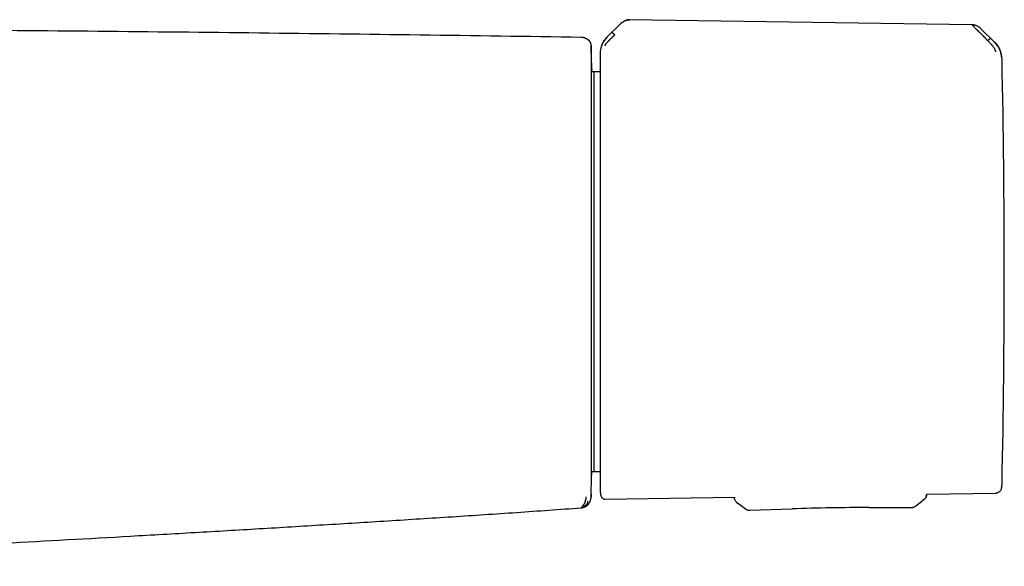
# Model space of a CAD drawing. Header units: millimetres. Extents: x 8 to 955, y 12 to 2039.
# Tile 60 of 116: x 590 to 688, y 1087 to 1142. Entities that reach past the tile are written whole.
import ezdxf

# ---------------------------------------------------------------- set-up
doc = ezdxf.new("R2010")
doc.units = ezdxf.units.MM

msp = doc.modelspace()

# ---------------------------------------------------------------- linework, layer by layer
at = {"color": 7, "linetype": 'Continuous', "lineweight": 30}
for p, q in [((649.67, 1141.281), (648.347, 1139.979)), ((684.858, 1141.185), (650.595, 1141.706)), ((687.108, 1139.435), (685.69, 1140.843)), ((646.729, 1139.119), (646.734, 1139.074)), ((646.732, 1139.17), (646.732, 1139.162)), ((686.262, 1139.769), (686.414, 1139.617)), ((647.624, 1138.287), (647.624, 1138.273)), ((647.008, 1136.504), (646.77, 1136.502)), ((647.624, 1136.494), (647.008, 1136.504)), ((647.008, 1136.504), (647.008, 1096.522)), ((646.771, 1096.524), (647.008, 1096.522)), ((647.008, 1096.522), (647.624, 1096.533)), ((648.11, 1093.773), (661.073, 1093.973)), ((661.073, 1093.973), (661.076, 1093.846)), ((661.076, 1093.846), (661.076, 1093.846)), ((680.262, 1094.044), (680.28, 1094.181)), ((680.279, 1094.269), (687.209, 1094.375)), ((680.279, 1094.269), (680.28, 1094.181)), ((680.28, 1094.181), (680.28, 1094.181)), ((645.717, 1092.896), (645.717, 1092.895)), ((661.277, 1093.457), (661.277, 1093.457)), ((662.614, 1092.653), (666.847, 1092.792)), ((662.614, 1092.654), (662.614, 1092.654)), ((674.55, 1092.926), (678.784, 1092.935)), ((678.784, 1092.936), (678.784, 1092.936)), ((679.221, 1093.09), (679.221, 1093.09)), ((609.533, 1090.391), (609.533, 1090.392)), ((609.533, 1090.391), (609.533, 1090.392)), ((609.533, 1090.392), (609.533, 1090.391)), ((609.533, 1090.391), (609.533, 1090.392)), ((609.533, 1090.391), (609.533, 1090.391)), ((609.533, 1090.391), (609.533, 1090.391)), ((609.533, 1090.391), (609.533, 1090.391))]:
    msp.add_line(p, q, dxfattribs=at)
at = {"color": 7, "linetype": 'Continuous', "lineweight": 30, "flags": 128}
for points in [[(679.223, 1093.088), (679.648, 1093.429), (680.093, 1093.786)], [(661.277, 1093.457), (661.733, 1093.117), (662.17, 1092.79)]]:
    msp.add_lwpolyline(points, dxfattribs=at)
at = {"color": 7, "linetype": 'Continuous', "lineweight": 30}
for centre, radius, start, end in [((-353.017, 1116.77), 1000, 1.180569, 1.27799), ((685.364, 1137.699), 2.478, 1.21697, 45.17575), ((-311.933, 1116.513), 1000, 0, 1.21695), ((-311.933, 1116.513), 1000, 358.783061, 0), ((-353.017, 1116.77), 1000, 358.723496, 358.820929), ((685.364, 1095.328), 2.478, 349.46198, 352.48465), ((685.365, 1095.328), 2.478, 355.23778, 358.78307), ((675.061, 842.927), 250, 90.11714, 91.88286)]:
    msp.add_arc(centre, radius, start, end, dxfattribs=at)
for points, knots in [([(645.729, 1139.938), (640.357, 1140.017), (629.612, 1140.174), (613.494, 1140.371), (597.376, 1140.541), (581.258, 1140.679), (565.139, 1140.787), (549.021, 1140.864), (532.902, 1140.913), (522.156, 1140.919), (516.783, 1140.922)], [0, 0, 0, 0, 0.125002, 0.250002, 0.375001, 0.5, 0.624999, 0.749998, 0.874998, 1, 1, 1, 1]), ([(649.672, 1141.283), (649.718, 1141.325), (649.807, 1141.408), (649.953, 1141.512), (650.094, 1141.588), (650.226, 1141.642), (650.347, 1141.676), (650.471, 1141.697), (650.554, 1141.699), (650.596, 1141.699)], [0, 0, 0, 0, 0.17829, 0.350569, 0.517442, 0.639739, 0.760301, 0.88002, 1, 1, 1, 1]), ([(650.595, 1141.707), (650.558, 1141.706), (650.49, 1141.705), (650.397, 1141.691), (650.309, 1141.672), (650.217, 1141.643), (650.098, 1141.594), (649.962, 1141.519), (649.813, 1141.414), (649.721, 1141.328), (649.674, 1141.285)], [0, 0, 0, 0, 0.106785, 0.196238, 0.268908, 0.366793, 0.475206, 0.637788, 0.813995, 1, 1, 1, 1]), ([(685.689, 1140.844), (685.662, 1140.87), (685.603, 1140.925), (685.497, 1141.001), (685.381, 1141.066), (685.258, 1141.117), (685.133, 1141.155), (684.997, 1141.181), (684.902, 1141.186), (684.853, 1141.188)], [0, 0, 0, 0, 0.1209383, 0.2611746, 0.4201171, 0.5512572, 0.6921375, 0.8420701, 1, 1, 1, 1]), ([(686.262, 1139.769), (686.262, 1139.769), (686.261, 1139.77), (686.258, 1139.773), (686.248, 1139.782), (686.228, 1139.803), (686.192, 1139.838), (686.153, 1139.877), (686.113, 1139.917), (686.075, 1139.956), (686.032, 1139.999), (685.985, 1140.046), (685.934, 1140.098), (685.878, 1140.154), (685.792, 1140.24), (685.684, 1140.349), (685.588, 1140.444), (685.53, 1140.502), (685.503, 1140.529), (685.477, 1140.555), (685.452, 1140.58), (685.428, 1140.603), (685.361, 1140.669), (685.259, 1140.773), (685.134, 1140.899), (685.039, 1140.995), (684.97, 1141.064), (684.92, 1141.113), (684.882, 1141.15), (684.866, 1141.165), (684.859, 1141.172)], [0, 0, 0, 0, 0.000168, 0.001366, 0.004586, 0.016605, 0.036113, 0.063204, 0.082136, 0.103612, 0.127662, 0.154317, 0.183611, 0.215579, 0.250252, 0.332132, 0.404775, 0.422232, 0.439026, 0.455153, 0.47061, 0.485392, 0.499498, 0.598565, 0.690493, 0.775228, 0.835884, 0.893461, 0.948097, 1, 1, 1, 1]), ([(646.12, 1139.851), (646.118, 1139.852), (646.078, 1139.875), (645.991, 1139.9), (645.863, 1139.931), (645.774, 1139.936), (645.729, 1139.938)], [0, 0, 0, 0, 0.019748, 0.342141, 0.668205, 1, 1, 1, 1]), ([(646.732, 1139.171), (646.73, 1139.189), (646.728, 1139.224), (646.719, 1139.274), (646.707, 1139.319), (646.694, 1139.359), (646.681, 1139.392), (646.668, 1139.42), (646.657, 1139.441), (646.649, 1139.456), (646.642, 1139.466), (646.636, 1139.477), (646.63, 1139.487), (646.623, 1139.497), (646.615, 1139.509), (646.603, 1139.525), (646.59, 1139.542), (646.577, 1139.558), (646.565, 1139.572), (646.552, 1139.586), (646.539, 1139.599), (646.524, 1139.613), (646.509, 1139.627), (646.494, 1139.64), (646.478, 1139.654), (646.461, 1139.667), (646.421, 1139.697), (646.381, 1139.723), (646.342, 1139.745), (646.328, 1139.753), (646.314, 1139.761), (646.299, 1139.769), (646.283, 1139.778), (646.265, 1139.786), (646.247, 1139.795), (646.227, 1139.805), (646.206, 1139.815), (646.183, 1139.825), (646.159, 1139.835), (646.133, 1139.846), (646.108, 1139.856), (646.09, 1139.863), (646.082, 1139.866)], [0, 0, 0, 0, 0.023518, 0.045561, 0.066124, 0.085205, 0.102804, 0.118919, 0.13355, 0.14566, 0.156881, 0.167849, 0.178578, 0.189068, 0.199319, 0.220479, 0.24054, 0.259502, 0.277365, 0.294128, 0.314587, 0.3361, 0.358832, 0.382786, 0.407959, 0.434353, 0.461723, 0.599361, 0.621097, 0.642863, 0.664926, 0.688433, 0.713517, 0.740177, 0.768415, 0.798229, 0.829619, 0.862586, 0.896499, 0.931932, 0.968887, 1, 1, 1, 1]), ([(648.337, 1139.99), (648.277, 1139.927), (648.163, 1139.807), (648.024, 1139.617), (647.915, 1139.436), (647.834, 1139.271), (647.774, 1139.125), (647.733, 1139.002), (647.704, 1138.903), (647.683, 1138.814), (647.663, 1138.718), (647.644, 1138.599), (647.628, 1138.452), (647.626, 1138.345), (647.624, 1138.287)], [0, 0, 0, 0, 0.134207, 0.256496, 0.365794, 0.461398, 0.542911, 0.61016, 0.663118, 0.703221, 0.751995, 0.817644, 0.900402, 1, 1, 1, 1]), ([(647.724, 1138.819), (647.725, 1138.832), (647.727, 1138.858), (647.742, 1138.933), (647.768, 1139.038), (647.818, 1139.177), (647.879, 1139.324), (647.936, 1139.459), (648.017, 1139.595), (648.153, 1139.765), (648.28, 1139.892), (648.345, 1139.956)], [0, 0, 0, 0, 0.1249802, 0.2499743, 0.3751291, 0.4994996, 0.6267106, 0.6919867, 0.7543497, 0.8759121, 1, 1, 1, 1]), ([(649.089, 1140.196), (649.089, 1140.196), (649.086, 1140.194), (649.078, 1140.187), (649.06, 1140.171), (649.032, 1140.143), (649.001, 1140.113), (648.97, 1140.082), (648.94, 1140.052), (648.906, 1140.019), (648.869, 1139.982), (648.829, 1139.942), (648.785, 1139.898), (648.733, 1139.847), (648.676, 1139.79), (648.616, 1139.73), (648.56, 1139.674), (648.509, 1139.621), (648.461, 1139.573), (648.403, 1139.513), (648.338, 1139.444), (648.272, 1139.37), (648.218, 1139.306), (648.176, 1139.249), (648.145, 1139.199), (648.124, 1139.155), (648.112, 1139.119), (648.111, 1139.105), (648.11, 1139.098)], [0, 0, 0, 0, 0.000491, 0.00471, 0.016802, 0.036352, 0.063454, 0.082377, 0.103832, 0.127843, 0.154436, 0.183637, 0.215468, 0.24995, 0.297273, 0.342373, 0.385212, 0.425761, 0.464008, 0.499949, 0.569696, 0.63479, 0.695351, 0.751727, 0.809514, 0.868827, 0.931234, 1, 1, 1, 1]), ([(648.82, 1140.422), (648.822, 1140.421), (648.828, 1140.421), (648.847, 1140.411), (648.871, 1140.393), (648.903, 1140.368), (648.941, 1140.336), (648.985, 1140.296), (649.035, 1140.25), (649.071, 1140.214), (649.089, 1140.196)], [0, 0, 0, 0, 0.13159, 0.266336, 0.400877, 0.532059, 0.6574, 0.775759, 0.888356, 1, 1, 1, 1]), ([(686.414, 1139.617), (686.432, 1139.634), (686.468, 1139.669), (686.516, 1139.715), (686.559, 1139.753), (686.596, 1139.785), (686.627, 1139.809), (686.651, 1139.827), (686.669, 1139.837), (686.675, 1139.838), (686.678, 1139.838)], [0, 0, 0, 0, 0.111205, 0.223375, 0.341492, 0.466821, 0.598192, 0.733051, 0.86815, 1, 1, 1, 1]), ([(646.731, 1139.119), (646.73, 1139.136), (646.73, 1139.169), (646.729, 1139.191), (646.729, 1139.203), (646.729, 1139.207), (646.729, 1139.209)], [0, 0, 0, 0, 0.250078, 0.500086, 0.75006, 1, 1, 1, 1]), ([(646.734, 1139.074), (646.734, 1139.065), (646.734, 1139.048), (646.735, 1139.012), (646.735, 1138.976), (646.735, 1138.947), (646.735, 1138.927), (646.735, 1138.906), (646.735, 1138.883), (646.735, 1138.861), (646.735, 1138.841), (646.735, 1138.82), (646.735, 1138.795), (646.735, 1138.765), (646.735, 1138.732), (646.735, 1138.699), (646.735, 1138.67), (646.735, 1138.644), (646.735, 1138.62), (646.735, 1138.595), (646.735, 1138.569), (646.735, 1138.534), (646.735, 1138.49), (646.735, 1138.436), (646.735, 1138.394), (646.735, 1138.366), (646.735, 1138.351), (646.735, 1138.337), (646.735, 1138.322), (646.735, 1138.308), (646.735, 1138.295), (646.735, 1138.281), (646.735, 1138.236), (646.735, 1138.19), (646.735, 1138.149)], [0, 0, 0, 0, 0.085205, 0.173637, 0.265319, 0.296927, 0.328908, 0.361262, 0.393991, 0.427095, 0.451959, 0.474019, 0.506386, 0.540486, 0.57632, 0.612351, 0.640021, 0.661763, 0.683507, 0.705253, 0.727, 0.748748, 0.791387, 0.830564, 0.866278, 0.87614, 0.885701, 0.894962, 0.903922, 0.912581, 0.920939, 0.928997, 0.936754, 1, 1, 1, 1]), ([(687.209, 1138.486), (687.209, 1138.493), (687.208, 1138.507), (687.203, 1138.538), (687.197, 1138.567), (687.191, 1138.589), (687.184, 1138.613), (687.173, 1138.65), (687.153, 1138.703), (687.119, 1138.776), (687.078, 1138.852), (687.025, 1138.932), (686.961, 1139.017), (686.906, 1139.086), (686.865, 1139.135), (686.843, 1139.161), (686.82, 1139.188), (686.796, 1139.216), (686.771, 1139.243), (686.738, 1139.281), (686.688, 1139.334), (686.616, 1139.41), (686.523, 1139.507), (686.453, 1139.578), (686.414, 1139.617)], [0, 0, 0, 0, 0.069029, 0.134234, 0.165139, 0.194797, 0.223151, 0.25016, 0.316417, 0.37991, 0.440884, 0.499499, 0.563069, 0.631475, 0.65021, 0.669285, 0.6887, 0.708455, 0.728549, 0.74898, 0.789411, 0.844999, 0.915392, 1, 1, 1, 1]), ([(687.8, 1137.991), (687.8, 1138.004), (687.8, 1138.029), (687.794, 1138.088), (687.782, 1138.164), (687.758, 1138.283), (687.718, 1138.432), (687.661, 1138.593), (687.59, 1138.753), (687.498, 1138.934), (687.383, 1139.116), (687.249, 1139.269), (687.16, 1139.356), (687.119, 1139.398), (687.106, 1139.411), (687.101, 1139.415), (687.1, 1139.417)], [0, 0, 0, 0, 0.117772, 0.228252, 0.33124, 0.427014, 0.515099, 0.595624, 0.669421, 0.735797, 0.846044, 0.926768, 0.978141, 0.992758, 0.997301, 1, 1, 1, 1]), ([(687.152, 1139.415), (687.145, 1139.421), (687.131, 1139.433), (687.118, 1139.433), (687.111, 1139.433)], [0, 0, 0, 0, 0.497546, 1, 1, 1, 1]), ([(687.281, 1139.263), (687.278, 1139.267), (687.254, 1139.299), (687.211, 1139.351), (687.172, 1139.392), (687.152, 1139.415)], [0, 0, 0, 0, 0.065709, 0.500974, 1, 1, 1, 1]), ([(647.624, 1138.273), (647.624, 1138.262), (647.624, 1138.239), (647.624, 1138.175), (647.624, 1138.088), (647.624, 1137.974), (647.624, 1137.834), (647.624, 1137.671), (647.624, 1137.484), (647.624, 1137.277), (647.624, 1137.044), (647.624, 1136.786), (647.624, 1136.497), (647.624, 1136.176), (647.624, 1135.819), (647.624, 1135.434), (647.624, 1135.022), (647.624, 1134.582), (647.624, 1134.124), (647.624, 1133.651), (647.624, 1133.165), (647.624, 1132.658), (647.624, 1132.129), (647.624, 1131.57), (647.624, 1130.979), (647.624, 1130.357), (647.624, 1129.717), (647.624, 1129.06), (647.624, 1128.388), (647.624, 1127.715), (647.624, 1127.043), (647.624, 1126.375), (647.624, 1125.7), (647.624, 1125.017), (647.624, 1124.315), (647.624, 1123.595), (647.624, 1122.859), (647.624, 1122.121), (647.624, 1121.382), (647.624, 1120.645), (647.624, 1119.925), (647.624, 1119.222), (647.624, 1118.539), (647.624, 1117.861), (647.624, 1117.189), (647.624, 1116.741), (647.624, 1116.517)], [0, 0, 0, 0, 0.021627, 0.043251, 0.065104, 0.087403, 0.10971, 0.132416, 0.154017, 0.175632, 0.197664, 0.219767, 0.241889, 0.265775, 0.289658, 0.313667, 0.337882, 0.362106, 0.386478, 0.409515, 0.432566, 0.455692, 0.478821, 0.50197, 0.52648, 0.550986, 0.575463, 0.599818, 0.624181, 0.648379, 0.671088, 0.693811, 0.71623, 0.738581, 0.760951, 0.78418, 0.807408, 0.83047, 0.853127, 0.875793, 0.898051, 0.918809, 0.93958, 0.959792, 0.97989, 1, 1, 1, 1]), ([(646.771, 1096.193), (646.771, 1096.193), (646.771, 1096.194), (646.771, 1096.198), (646.771, 1096.205), (646.771, 1096.218), (646.771, 1096.238), (646.771, 1096.265), (646.771, 1096.298), (646.771, 1096.338), (646.771, 1096.382), (646.771, 1096.435), (646.771, 1096.498), (646.771, 1096.567), (646.771, 1096.64), (646.771, 1096.737), (646.771, 1096.865), (646.771, 1097.034), (646.771, 1097.211), (646.771, 1097.394), (646.771, 1097.579), (646.771, 1097.76), (646.771, 1097.939), (646.771, 1098.124), (646.771, 1098.327), (646.771, 1098.551), (646.771, 1098.805), (646.771, 1099.094), (646.771, 1099.336), (646.771, 1099.509), (646.771, 1099.604), (646.771, 1099.708), (646.771, 1099.82), (646.771, 1099.936), (646.771, 1100.113), (646.771, 1100.35), (646.771, 1100.646), (646.771, 1100.927), (646.771, 1101.193), (646.771, 1101.425), (646.77, 1101.625), (646.77, 1101.794), (646.77, 1101.949), (646.77, 1102.091), (646.77, 1102.232), (646.77, 1102.385), (646.77, 1102.561), (646.77, 1102.761), (646.77, 1102.985), (646.77, 1103.233), (646.77, 1103.507), (646.77, 1103.785), (646.771, 1104.061), (646.771, 1104.334), (646.771, 1104.625), (646.771, 1104.934), (646.771, 1105.247), (646.771, 1105.549), (646.771, 1105.903), (646.771, 1106.315), (646.771, 1106.789), (646.771, 1107.249), (646.771, 1107.692), (646.771, 1108.119), (646.771, 1108.528), (646.771, 1108.925), (646.771, 1109.326), (646.771, 1109.746), (646.771, 1110.191), (646.771, 1110.662), (646.771, 1111.177), (646.771, 1111.738), (646.77, 1112.201), (646.77, 1112.539), (646.77, 1112.752), (646.77, 1112.979), (646.77, 1113.217), (646.77, 1113.545), (646.77, 1113.951), (646.77, 1114.427), (646.77, 1114.868), (646.77, 1115.276), (646.77, 1115.593), (646.77, 1115.828), (646.77, 1115.989), (646.77, 1116.143), (646.77, 1116.287), (646.77, 1116.424), (646.77, 1116.551), (646.77, 1116.674), (646.77, 1116.804), (646.77, 1116.956), (646.77, 1117.143), (646.77, 1117.367), (646.77, 1117.63), (646.77, 1117.879), (646.77, 1118.106), (646.77, 1118.303), (646.77, 1118.511), (646.77, 1118.732), (646.77, 1118.954), (646.77, 1119.16), (646.77, 1119.466), (646.77, 1119.867), (646.77, 1120.368), (646.77, 1120.842), (646.77, 1121.189), (646.77, 1121.41), (646.77, 1121.52), (646.77, 1121.631), (646.77, 1121.753), (646.77, 1121.886), (646.77, 1122.03), (646.77, 1122.173), (646.77, 1122.314), (646.77, 1122.45), (646.77, 1122.593), (646.77, 1122.743), (646.77, 1122.899), (646.77, 1123.057), (646.77, 1123.348), (646.77, 1123.757), (646.77, 1124.274), (646.77, 1124.658), (646.77, 1124.922), (646.77, 1125.076), (646.77, 1125.225), (646.77, 1125.371), (646.77, 1125.513), (646.77, 1125.665), (646.77, 1125.837), (646.77, 1126.103), (646.77, 1126.444), (646.77, 1126.838), (646.77, 1127.25), (646.77, 1127.674), (646.77, 1128.104), (646.77, 1128.499), (646.77, 1128.832), (646.77, 1129.11), (646.77, 1129.339), (646.77, 1129.513), (646.77, 1129.648), (646.77, 1129.75), (646.77, 1129.862), (646.77, 1129.973), (646.77, 1130.083), (646.77, 1130.354), (646.77, 1130.777), (646.77, 1131.332), (646.77, 1131.862), (646.77, 1132.368), (646.77, 1132.853), (646.77, 1133.315), (646.77, 1133.754), (646.77, 1134.125), (646.77, 1134.436), (646.77, 1134.7), (646.77, 1134.962), (646.77, 1135.217), (646.77, 1135.454), (646.77, 1135.666), (646.77, 1135.872), (646.77, 1136.072), (646.77, 1136.274), (646.77, 1136.466), (646.77, 1136.647), (646.77, 1136.809), (646.77, 1136.95), (646.77, 1137.086), (646.77, 1137.208), (646.77, 1137.304), (646.77, 1137.363), (646.77, 1137.37), (646.77, 1137.374)], [0, 0, 0, 0, 0.003264, 0.006993, 0.011187, 0.015845, 0.020968, 0.026555, 0.032607, 0.037688, 0.043056, 0.04871, 0.054651, 0.060879, 0.066412, 0.071479, 0.081668, 0.091364, 0.100566, 0.109275, 0.11749, 0.125211, 0.131784, 0.138716, 0.146006, 0.153655, 0.161663, 0.170886, 0.180543, 0.183145, 0.185776, 0.188632, 0.191863, 0.195019, 0.198101, 0.206128, 0.2136, 0.220518, 0.226881, 0.232689, 0.236863, 0.240694, 0.244183, 0.247329, 0.250133, 0.253477, 0.257267, 0.261504, 0.266188, 0.271318, 0.276894, 0.282916, 0.287961, 0.293281, 0.298877, 0.304748, 0.310895, 0.316426, 0.321524, 0.330333, 0.338765, 0.34682, 0.354498, 0.361799, 0.368723, 0.375271, 0.381832, 0.388759, 0.396051, 0.40371, 0.411734, 0.420983, 0.430675, 0.433813, 0.436995, 0.440765, 0.444547, 0.448224, 0.456185, 0.463599, 0.470466, 0.476785, 0.482557, 0.485191, 0.487693, 0.490062, 0.4923, 0.494406, 0.496379, 0.49822, 0.500103, 0.502399, 0.505282, 0.508752, 0.512808, 0.517452, 0.520315, 0.523363, 0.526596, 0.530014, 0.533617, 0.536947, 0.539659, 0.547882, 0.555725, 0.563186, 0.570267, 0.572148, 0.573725, 0.575484, 0.577425, 0.579546, 0.581849, 0.584333, 0.586412, 0.588603, 0.590906, 0.593321, 0.595848, 0.598487, 0.601005, 0.610002, 0.618534, 0.626603, 0.629241, 0.631826, 0.634357, 0.636835, 0.639258, 0.641628, 0.644591, 0.648157, 0.655405, 0.662354, 0.669003, 0.677439, 0.685337, 0.692697, 0.699519, 0.704263, 0.708707, 0.712852, 0.714466, 0.716692, 0.718919, 0.721148, 0.723379, 0.725612, 0.737603, 0.749647, 0.761308, 0.773018, 0.784776, 0.796456, 0.808127, 0.819796, 0.827653, 0.83551, 0.844066, 0.852887, 0.861296, 0.869294, 0.87688, 0.885938, 0.894736, 0.904763, 0.91479, 0.924816, 0.934842, 0.944868, 0.958652, 0.972435, 0.986218, 1, 1, 1, 1]), ([(646.771, 1137.36), (646.771, 1137.36), (646.771, 1137.354), (646.772, 1137.312), (646.773, 1137.234), (646.775, 1137.122), (646.778, 1136.977), (646.781, 1136.822), (646.784, 1136.703), (646.785, 1136.654)], [0, 0, 0, 0, 0.034759, 0.203821, 0.372812, 0.541999, 0.711643, 0.882007, 1, 1, 1, 1]), ([(646.788, 1136.502), (646.787, 1136.528), (646.786, 1136.578), (646.785, 1136.622), (646.785, 1136.645)], [0, 0, 0, 0, 0.501317, 1, 1, 1, 1]), ([(647.624, 1116.517), (647.624, 1116.305), (647.624, 1115.879), (647.624, 1115.242), (647.624, 1114.607), (647.624, 1113.974), (647.624, 1113.342), (647.624, 1112.705), (647.624, 1112.039), (647.624, 1111.347), (647.624, 1110.632), (647.624, 1109.918), (647.624, 1109.205), (647.624, 1108.509), (647.624, 1107.829), (647.624, 1107.166), (647.624, 1106.511), (647.624, 1105.864), (647.624, 1105.225), (647.624, 1104.555), (647.624, 1103.858), (647.624, 1103.139), (647.624, 1102.441), (647.624, 1101.766), (647.624, 1101.151), (647.624, 1100.595), (647.624, 1100.092), (647.624, 1099.609), (647.624, 1099.147), (647.624, 1098.707), (647.624, 1098.289), (647.624, 1097.893), (647.624, 1097.52), (647.624, 1097.172), (647.624, 1096.846), (647.624, 1096.545), (647.624, 1096.257), (647.624, 1095.984), (647.624, 1095.732), (647.624, 1095.51), (647.624, 1095.316), (647.624, 1095.152), (647.624, 1095.019), (647.624, 1094.914), (647.624, 1094.835), (647.624, 1094.78), (647.624, 1094.745), (647.624, 1094.741), (647.624, 1094.739)], [0, 0, 0, 0, 0.018666, 0.0373, 0.055916, 0.07453, 0.09316, 0.111821, 0.131124, 0.152577, 0.174045, 0.195966, 0.217965, 0.239982, 0.261251, 0.282515, 0.303798, 0.325403, 0.347003, 0.368623, 0.394823, 0.421023, 0.447309, 0.473644, 0.5, 0.521952, 0.543899, 0.565865, 0.587701, 0.60953, 0.63138, 0.652985, 0.674585, 0.696204, 0.717474, 0.738738, 0.76002, 0.783357, 0.806691, 0.829856, 0.85261, 0.875372, 0.897718, 0.918552, 0.9394, 0.959671, 0.979828, 1, 1, 1, 1]), ([(646.778, 1096.524), (646.777, 1096.5), (646.776, 1096.427), (646.774, 1096.337), (646.772, 1096.254), (646.771, 1096.203), (646.771, 1096.196), (646.771, 1096.193)], [0, 0, 0, 0, 0.108153, 0.3314933, 0.5549658, 0.7776828, 1, 1, 1, 1]), ([(647.624, 1094.739), (647.625, 1094.707), (647.626, 1094.637), (647.633, 1094.52), (647.65, 1094.383), (647.678, 1094.225), (647.708, 1094.114), (647.724, 1094.056)], [0, 0, 0, 0, 0.137528, 0.305837, 0.505463, 0.736804, 1, 1, 1, 1]), ([(687.209, 1094.375), (687.246, 1094.378), (687.323, 1094.383), (687.436, 1094.419), (687.544, 1094.476), (687.64, 1094.556), (687.718, 1094.655), (687.775, 1094.765), (687.793, 1094.844), (687.802, 1094.882)], [0, 0, 0, 0, 0.133303, 0.273172, 0.417341, 0.563073, 0.714218, 0.86072, 1, 1, 1, 1]), ([(687.8, 1094.899), (687.811, 1094.96), (687.833, 1095.092), (687.839, 1095.226), (687.842, 1095.296)], [0, 0, 0, 0, 0.470352, 1, 1, 1, 1]), ([(645.717, 1092.895), (645.762, 1092.9), (645.852, 1092.91), (645.982, 1092.946), (646.126, 1093.005), (646.277, 1093.097), (646.426, 1093.228), (646.549, 1093.383), (646.633, 1093.538), (646.683, 1093.685), (646.707, 1093.777), (646.711, 1093.828), (646.712, 1093.834)], [0, 0, 0, 0, 0.092474, 0.183409, 0.273337, 0.407048, 0.540188, 0.673297, 0.806907, 0.896712, 0.987467, 1, 1, 1, 1]), ([(645.717, 1092.896), (645.743, 1092.923), (645.794, 1092.975), (645.861, 1093.05), (645.918, 1093.119), (645.961, 1093.176), (645.994, 1093.222), (646.018, 1093.257), (646.04, 1093.291), (646.062, 1093.327), (646.082, 1093.362), (646.1, 1093.396), (646.115, 1093.426), (646.129, 1093.456), (646.143, 1093.487), (646.155, 1093.518), (646.164, 1093.543), (646.167, 1093.559), (646.168, 1093.568), (646.168, 1093.577), (646.169, 1093.588), (646.17, 1093.602), (646.171, 1093.615), (646.172, 1093.631), (646.174, 1093.649), (646.178, 1093.669), (646.184, 1093.687), (646.192, 1093.706), (646.203, 1093.724), (646.213, 1093.737), (646.218, 1093.743)], [0, 0, 0, 0, 0.0953895, 0.1844318, 0.2671249, 0.3434668, 0.3882016, 0.4304258, 0.4701391, 0.5103179, 0.5602217, 0.5958679, 0.6315147, 0.6671621, 0.7028102, 0.7434261, 0.7754044, 0.7915211, 0.7991544, 0.8095038, 0.8225695, 0.8383514, 0.8568496, 0.8693275, 0.8957118, 0.918193, 0.9374619, 0.9594797, 0.9803245, 1, 1, 1, 1]), ([(646.218, 1093.742), (646.219, 1093.756), (646.221, 1093.783), (646.223, 1093.835), (646.224, 1093.898), (646.224, 1093.956), (646.223, 1093.985)], [0, 0, 0, 0, 0.249408, 0.499302, 0.749538, 1, 1, 1, 1]), ([(646.711, 1093.834), (646.712, 1093.837), (646.713, 1093.844), (646.714, 1093.855), (646.715, 1093.866), (646.716, 1093.879), (646.717, 1093.892), (646.718, 1093.907), (646.718, 1093.922), (646.719, 1093.939), (646.72, 1093.957), (646.72, 1093.976), (646.721, 1093.996), (646.722, 1094.017), (646.722, 1094.039), (646.723, 1094.061), (646.723, 1094.083), (646.724, 1094.106), (646.724, 1094.13), (646.725, 1094.153), (646.725, 1094.177), (646.726, 1094.201), (646.726, 1094.217), (646.726, 1094.225)], [0, 0, 0, 0, 0.049358, 0.104198, 0.158032, 0.210857, 0.262674, 0.31348, 0.363276, 0.416885, 0.469269, 0.52043, 0.570367, 0.619083, 0.666577, 0.712851, 0.757905, 0.80174, 0.844357, 0.885027, 0.924524, 0.962848, 1, 1, 1, 1]), ([(646.729, 1094.269), (646.729, 1094.269), (646.729, 1094.268), (646.729, 1094.268), (646.729, 1094.267), (646.729, 1094.266), (646.729, 1094.265), (646.729, 1094.263), (646.729, 1094.26), (646.729, 1094.257), (646.729, 1094.252), (646.729, 1094.246), (646.729, 1094.24), (646.729, 1094.234), (646.728, 1094.229), (646.728, 1094.226), (646.728, 1094.224), (646.728, 1094.221), (646.728, 1094.219), (646.728, 1094.21), (646.727, 1094.188), (646.727, 1094.161), (646.726, 1094.136), (646.726, 1094.116), (646.725, 1094.098), (646.725, 1094.082), (646.725, 1094.067), (646.724, 1094.054), (646.724, 1094.041), (646.724, 1094.028), (646.723, 1094.008), (646.723, 1093.983), (646.722, 1093.961), (646.722, 1093.949), (646.722, 1093.951), (646.722, 1093.951)], [0, 0, 0, 0, 0.000042, 0.000347, 0.001169, 0.002465, 0.004236, 0.007335, 0.011278, 0.016065, 0.023168, 0.031566, 0.04126, 0.052249, 0.058522, 0.063831, 0.067206, 0.070581, 0.073957, 0.077333, 0.113565, 0.178161, 0.21669, 0.255249, 0.293528, 0.327778, 0.362096, 0.396483, 0.430939, 0.465464, 0.500058, 0.623622, 0.748133, 0.873592, 1, 1, 1, 1]), ([(646.726, 1094.222), (646.726, 1094.233), (646.727, 1094.256), (646.728, 1094.302), (646.729, 1094.362), (646.731, 1094.419), (646.731, 1094.447)], [0, 0, 0, 0, 0.249949, 0.499945, 0.749959, 1, 1, 1, 1]), ([(647.723, 1094.06), (647.733, 1094.031), (647.755, 1093.971), (647.815, 1093.893), (647.896, 1093.826), (647.997, 1093.78), (648.073, 1093.775), (648.11, 1093.773)], [0, 0, 0, 0, 0.179586, 0.36864, 0.561918, 0.786735, 1, 1, 1, 1]), ([(661.277, 1093.457), (661.248, 1093.482), (661.191, 1093.531), (661.128, 1093.627), (661.086, 1093.733), (661.079, 1093.809), (661.076, 1093.846)], [0, 0, 0, 0, 0.246772, 0.5, 0.753228, 1, 1, 1, 1]), ([(680.28, 1094.181), (680.278, 1094.144), (680.274, 1094.068), (680.235, 1093.96), (680.176, 1093.862), (680.12, 1093.811), (680.093, 1093.786)], [0, 0, 0, 0, 0.246772, 0.5, 0.753228, 1, 1, 1, 1]), ([(543.245, 1087.05), (544.105, 1087.075), (545.824, 1087.126), (548.4, 1087.235), (550.974, 1087.36), (553.547, 1087.496), (556.118, 1087.635), (558.689, 1087.773), (565.116, 1088.119), (574.894, 1088.646), (588.023, 1089.362), (598.586, 1089.948), (607.087, 1090.436), (613.527, 1090.814), (619.966, 1091.203), (626.405, 1091.6), (632.843, 1092.009), (639.281, 1092.434), (643.571, 1092.741), (645.717, 1092.895)], [0, 0, 0, 0, 0.0251405, 0.0502615, 0.0753679, 0.1004628, 0.1255486, 0.1506308, 0.1757131, 0.3136675, 0.4368427, 0.5600227, 0.6228718, 0.6857217, 0.7485721, 0.8114225, 0.8742748, 0.9371326, 1, 1, 1, 1]), ([(662.168, 1092.792), (662.2, 1092.77), (662.266, 1092.726), (662.377, 1092.682), (662.493, 1092.654), (662.572, 1092.653), (662.611, 1092.653)], [0, 0, 0, 0, 0.248127, 0.499875, 0.751697, 1, 1, 1, 1]), ([(678.787, 1092.935), (678.826, 1092.937), (678.905, 1092.941), (679.02, 1092.972), (679.129, 1093.02), (679.192, 1093.066), (679.224, 1093.089)], [0, 0, 0, 0, 0.2483211, 0.5001076, 0.7518355, 1, 1, 1, 1])]:
    msp.add_open_spline(points, degree=3, knots=knots, dxfattribs=at)
msp.add_open_spline([(645.956, 1093.074), (645.986, 1093.078), (646.047, 1093.086), (646.134, 1093.118), (646.214, 1093.165), (646.283, 1093.226), (646.341, 1093.299), (646.383, 1093.381), (646.412, 1093.469), (646.416, 1093.53), (646.419, 1093.561)], degree=3, dxfattribs=at)

doc.saveas('drawing.dxf')
